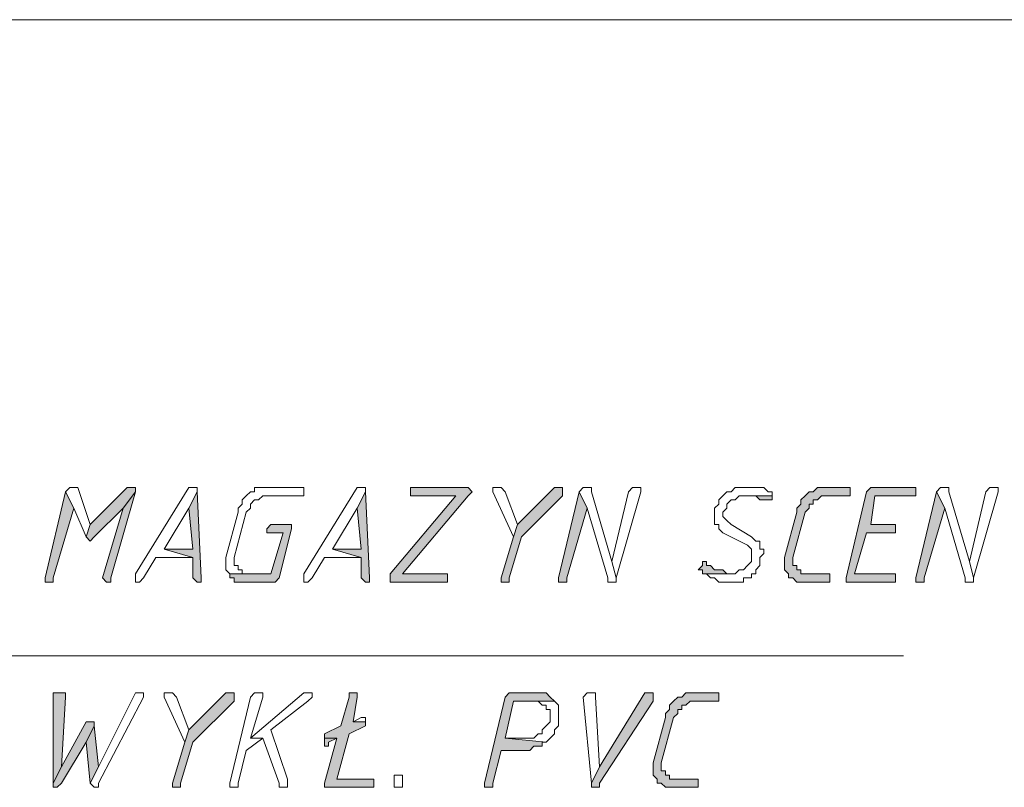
# Model space of a CAD drawing. Header units: inches. Extents: x -1441 to 3871, y -4351 to 2413.
# Tile 72 of 256: x 535 to 636, y -2383 to -2304. Entities that reach past the tile are written whole.
import ezdxf

# ---------------------------------------------------------------- set-up
doc = ezdxf.new("R2010")
doc.units = ezdxf.units.IN
doc.header["$MEASUREMENT"] = 0
doc.layers.add('at_Entity', color=7, linetype='Continuous')
doc.layers.add('at_Solid', color=7, linetype='Continuous')

msp = doc.modelspace()

# ---------------------------------------------------------------- hatches: boundary and pattern name
at = {"layer": 'at_Solid', "lineweight": 15}
for points in [[(546.09995, -2352.15518), (545.68015, -2352.15518), (541.86857, -2355.96676), (541.444, -2357.23569), (541.86857, -2357.65549), (542.29314, -2357.23569), (545.25558, -2354.26848), (546.52452, -2352.57497), (546.52452, -2352.15518)], [(580.38509, -2352.15518), (574.88478, -2352.15518), (574.88478, -2352.99954), (579.54073, -2352.99954), (572.77147, -2361.0425), (572.77147, -2361.89164), (578.69636, -2361.89164), (578.69636, -2361.0425), (574.04041, -2361.0425), (580.80966, -2352.99954), (581.23423, -2352.57497), (580.80966, -2352.15518)], [(590.12633, -2352.15518), (589.70176, -2352.15518), (585.89018, -2355.96676), (585.46561, -2357.23569), (584.19667, -2361.46707), (584.19667, -2361.89164), (584.62124, -2361.89164), (585.04581, -2361.89164), (585.04581, -2361.46707), (586.31475, -2357.23569), (590.54613, -2352.99954), (590.54613, -2352.15518)], [(619.75075, -2352.15518), (617.63745, -2352.15518), (616.78831, -2352.15518), (616.36851, -2352.57497), (615.94394, -2352.57497), (615.51937, -2352.99954), (615.09957, -2353.42411), (615.09957, -2353.84868), (614.675, -2354.26848), (614.675, -2354.69305), (613.40607, -2359.349), (613.40607, -2360.61793), (613.82587, -2361.0425), (613.82587, -2361.46707), (614.25044, -2361.46707), (614.675, -2361.89164), (615.09957, -2361.89164), (617.63745, -2361.89164), (618.06202, -2361.89164), (618.06202, -2361.0425), (617.63745, -2361.0425), (615.51937, -2361.0425), (615.09957, -2361.0425), (615.09957, -2360.61793), (614.675, -2360.61793), (614.675, -2360.19813), (614.25044, -2360.19813), (614.25044, -2359.349), (615.51937, -2354.69305), (615.94394, -2354.26848), (615.94394, -2353.84868), (616.36851, -2353.84868), (616.36851, -2353.42411), (616.78831, -2353.42411), (617.21288, -2352.99954), (620.18009, -2352.99954), (620.18009, -2352.15518)], [(626.52477, -2352.15518), (622.71796, -2352.15518), (622.29339, -2352.15518), (621.86883, -2352.57497), (619.75075, -2361.46707), (619.75075, -2361.89164), (624.41147, -2361.89164), (624.83127, -2361.89164), (624.83127, -2361.0425), (624.41147, -2361.0425), (620.59989, -2361.0425), (621.86883, -2356.81112), (624.83127, -2356.81112), (624.83127, -2355.96676), (622.29339, -2355.96676), (622.71796, -2352.99954), (626.94934, -2352.99954), (626.94934, -2352.15518)], [(539.32593, -2352.57497), (537.21263, -2361.46707), (537.21263, -2361.89164), (537.63719, -2361.89164), (538.05699, -2361.89164), (538.05699, -2361.46707), (540.17507, -2354.26848)], [(546.52452, -2352.57497), (545.25558, -2354.26848), (543.13751, -2361.46707), (543.56208, -2361.89164), (543.98665, -2361.89164), (543.98665, -2361.46707)], [(552.87398, -2352.57497), (552.02961, -2354.26848), (552.44941, -2358.50463), (549.48696, -2358.50463), (552.44941, -2359.349), (552.44941, -2361.46707), (552.87398, -2361.89164), (553.29854, -2361.89164), (553.29854, -2361.46707)], [(570.22883, -2352.57497), (569.37969, -2354.26848), (569.80426, -2358.50463), (566.84182, -2358.50463), (569.80426, -2359.349), (569.80426, -2361.46707), (570.22883, -2361.89164), (570.6534, -2361.89164), (570.6534, -2361.46707)], [(592.23963, -2352.57497), (590.12633, -2361.46707), (590.12633, -2361.89164), (590.54613, -2361.89164), (590.9707, -2361.89164), (590.9707, -2361.46707), (593.08877, -2354.26848)], [(612.13713, -2352.99954), (609.16992, -2352.99954), (610.01906, -2352.99954), (610.43885, -2352.99954), (610.86342, -2353.42411), (611.28799, -2353.42411), (611.71256, -2353.42411), (612.13713, -2353.42411)], [(629.06742, -2352.57497), (626.94934, -2361.46707), (626.94934, -2361.89164), (627.37391, -2361.89164), (627.79371, -2361.89164), (627.79371, -2361.46707), (629.91178, -2354.26848)], [(562.18587, -2355.96676), (560.49237, -2355.96676), (560.07257, -2356.38655), (560.07257, -2356.81112), (560.49237, -2356.81112), (561.76607, -2356.81112), (560.49237, -2361.0425), (556.26099, -2361.0425), (556.26099, -2361.46707), (556.68556, -2361.46707), (556.68556, -2361.89164), (557.52992, -2361.89164), (560.91693, -2361.89164), (561.3415, -2361.46707), (562.61044, -2356.38655), (562.61044, -2355.96676)], [(605.36311, -2359.77357), (604.93854, -2359.77357), (604.93854, -2360.19813), (604.51397, -2360.61793), (604.93854, -2360.61793), (604.93854, -2361.0425), (607.90098, -2361.0425), (607.47641, -2361.0425), (607.05661, -2360.61793), (606.63205, -2360.61793), (606.20748, -2360.61793), (605.78291, -2360.19813), (605.36311, -2360.19813)], [(538.48156, -2373.31684), (538.05699, -2373.31684), (538.05699, -2382.62874), (538.90613, -2380.94), (539.32593, -2373.74141), (539.32593, -2373.31684), (538.90613, -2373.31684)], [(556.26099, -2373.31684), (555.83642, -2373.31684), (552.02961, -2377.12842), (551.60504, -2378.39736), (550.33133, -2382.62874), (550.33133, -2383.05331), (550.76067, -2383.05331), (551.18047, -2383.05331), (551.18047, -2382.62874), (552.44941, -2378.39736), (556.68556, -2374.16598), (556.68556, -2373.31684)], [(568.95989, -2373.31684), (568.53532, -2373.31684), (568.53532, -2373.74141), (567.69096, -2376.70385), (565.99745, -2377.55299), (565.99745, -2377.97756), (567.26639, -2377.97756), (565.99745, -2382.62874), (565.99745, -2383.05331), (566.41725, -2383.05331), (571.07797, -2383.05331), (571.07797, -2382.20894), (567.26639, -2382.20894), (568.53532, -2377.55299), (570.22883, -2376.70385), (570.22883, -2376.28405), (568.95989, -2376.28405), (569.37969, -2373.74141), (569.37969, -2373.31684)], [(588.00825, -2373.31684), (585.46561, -2373.31684), (585.04581, -2373.31684), (584.62124, -2373.74141), (582.50317, -2382.62874), (582.50317, -2383.05331), (582.92774, -2383.05331), (583.35231, -2383.05331), (583.35231, -2382.62874), (584.19667, -2379.2465), (586.73932, -2379.2465), (587.15912, -2379.2465), (587.58368, -2378.82193), (588.00825, -2378.82193), (588.42805, -2378.82193), (588.42805, -2378.39736), (588.85262, -2378.39736), (584.62124, -2377.97756), (585.46561, -2374.16598), (589.70176, -2374.16598), (589.27719, -2373.74141), (588.85262, -2373.31684), (588.42805, -2373.31684)], [(599.43345, -2373.31684), (599.01365, -2373.31684), (594.35771, -2380.94), (593.50857, -2382.62874), (593.50857, -2383.05331), (594.35771, -2383.05331), (594.35771, -2382.62874), (599.85802, -2374.16598), (599.85802, -2373.31684)], [(606.20748, -2373.31684), (604.09417, -2373.31684), (603.24503, -2373.31684), (602.82046, -2373.74141), (602.40067, -2373.74141), (601.9761, -2374.16598), (601.55153, -2374.58578), (601.55153, -2375.01512), (601.13173, -2375.43492), (601.13173, -2375.85948), (599.85802, -2380.51543), (599.85802, -2381.78437), (600.28259, -2382.20894), (600.28259, -2382.62874), (600.70716, -2382.62874), (601.13173, -2383.05331), (601.55153, -2383.05331), (604.09417, -2383.05331), (604.51397, -2383.05331), (604.51397, -2382.20894), (604.09417, -2382.20894), (601.9761, -2382.20894), (601.55153, -2382.20894), (601.55153, -2381.78437), (601.13173, -2381.78437), (601.13173, -2381.3598), (600.70716, -2381.3598), (600.70716, -2380.51543), (601.9761, -2375.85948), (602.40067, -2375.43492), (602.40067, -2375.01512), (602.82046, -2375.01512), (602.82046, -2374.58578), (603.24503, -2374.58578), (603.6696, -2374.16598), (606.63205, -2374.16598), (606.63205, -2373.31684)], [(541.86857, -2376.28405), (541.444, -2376.28405), (538.90613, -2380.94), (538.05699, -2382.62874), (538.05699, -2383.05331), (538.48156, -2383.05331), (538.90613, -2382.62874), (541.444, -2378.39736), (542.29314, -2376.70385), (542.29314, -2376.28405)], [(542.29314, -2376.70385), (541.444, -2378.39736), (541.86857, -2382.62874), (542.71771, -2380.94)], [(565.99745, -2377.97756), (565.99745, -2378.82193), (566.41725, -2378.82193), (566.41725, -2378.39736), (567.26639, -2377.97756)]]:
    msp.add_hatch(color=7, dxfattribs=at).paths.add_polyline_path(points)

# ---------------------------------------------------------------- linework, layer by layer
at = {"layer": 'at_Entity', "color": 7, "lineweight": 15}
for p, q in [((226.51875, -2303.90219), (916.48156, -2303.90219)), ((539.75527, -2352.15518), (539.32593, -2352.57497)), ((540.17507, -2352.15518), (539.75527, -2352.15518)), ((539.75527, -2352.15518), (539.75527, -2352.15518)), ((540.59964, -2352.15518), (540.17507, -2352.15518)), ((540.17507, -2352.15518), (540.17507, -2352.15518)), ((541.86857, -2355.96676), (540.59964, -2352.15518)), ((545.68015, -2352.15518), (541.86857, -2355.96676)), ((546.09995, -2352.15518), (545.68015, -2352.15518)), ((546.52452, -2352.15518), (546.09995, -2352.15518)), ((546.52452, -2352.57497), (546.52452, -2352.15518)), ((552.02961, -2352.15518), (546.52452, -2361.0425)), ((552.44941, -2352.15518), (552.02961, -2352.15518)), ((552.02961, -2352.15518), (552.02961, -2352.15518)), ((552.87398, -2352.15518), (552.44941, -2352.15518)), ((552.44941, -2352.15518), (552.44941, -2352.15518)), ((552.87398, -2352.57497), (552.87398, -2352.15518)), ((559.22343, -2352.15518), (558.79886, -2352.15518)), ((558.79886, -2352.15518), (558.79886, -2352.57497)), ((563.45481, -2352.15518), (559.22343, -2352.15518)), ((563.87938, -2352.15518), (563.45481, -2352.15518)), ((563.45481, -2352.15518), (563.45481, -2352.15518)), ((563.87938, -2352.99954), (563.87938, -2352.15518)), ((569.37969, -2352.15518), (563.87938, -2361.0425)), ((569.80426, -2352.15518), (569.37969, -2352.15518)), ((569.37969, -2352.15518), (569.37969, -2352.15518)), ((570.22883, -2352.15518), (569.80426, -2352.15518)), ((569.80426, -2352.15518), (569.80426, -2352.15518)), ((570.22883, -2352.57497), (570.22883, -2352.15518)), ((580.38509, -2352.15518), (574.88478, -2352.15518)), ((574.88478, -2352.15518), (574.88478, -2352.99954)), ((580.80966, -2352.15518), (580.38509, -2352.15518)), ((581.23423, -2352.57497), (580.80966, -2352.15518)), ((580.80966, -2352.15518), (580.80966, -2352.15518)), ((584.19667, -2352.15518), (583.35231, -2352.15518)), ((583.35231, -2352.15518), (583.35231, -2352.57497)), ((584.62124, -2352.57497), (584.19667, -2352.15518)), ((584.19667, -2352.15518), (584.19667, -2352.15518)), ((589.70176, -2352.15518), (585.89018, -2355.96676)), ((590.12633, -2352.15518), (589.70176, -2352.15518)), ((590.54613, -2352.15518), (590.12633, -2352.15518)), ((590.54613, -2352.99954), (590.54613, -2352.15518)), ((592.6642, -2352.15518), (592.23963, -2352.57497)), ((593.08877, -2352.15518), (592.6642, -2352.15518)), ((592.6642, -2352.15518), (592.6642, -2352.15518)), ((593.50857, -2352.15518), (593.08877, -2352.15518)), ((593.08877, -2352.15518), (593.08877, -2352.15518)), ((593.50857, -2352.57497), (593.50857, -2352.15518)), ((597.74472, -2352.15518), (597.32015, -2352.57497)), ((598.16452, -2352.15518), (597.74472, -2352.15518)), ((597.74472, -2352.15518), (597.74472, -2352.15518)), ((598.58909, -2352.15518), (598.16452, -2352.15518)), ((598.16452, -2352.15518), (598.16452, -2352.15518)), ((598.58909, -2352.57497), (598.58909, -2352.15518)), ((608.32555, -2352.15518), (607.90098, -2352.57497)), ((609.16992, -2352.15518), (608.32555, -2352.15518)), ((608.32555, -2352.15518), (608.32555, -2352.15518)), ((609.59449, -2352.15518), (609.16992, -2352.15518)), ((610.86342, -2352.15518), (609.59449, -2352.15518)), ((609.59449, -2352.15518), (609.59449, -2352.15518)), ((611.28799, -2352.15518), (610.86342, -2352.15518)), ((611.71256, -2352.57497), (611.28799, -2352.15518)), ((616.78831, -2352.15518), (616.36851, -2352.57497)), ((617.63745, -2352.15518), (616.78831, -2352.15518)), ((616.78831, -2352.15518), (616.78831, -2352.15518)), ((619.75075, -2352.15518), (617.63745, -2352.15518)), ((620.18009, -2352.15518), (619.75075, -2352.15518)), ((620.18009, -2352.99954), (620.18009, -2352.15518)), ((622.29339, -2352.15518), (621.86883, -2352.57497)), ((622.71796, -2352.15518), (622.29339, -2352.15518)), ((622.29339, -2352.15518), (622.29339, -2352.15518)), ((626.52477, -2352.15518), (622.71796, -2352.15518)), ((626.94934, -2352.15518), (626.52477, -2352.15518)), ((626.94934, -2352.99954), (626.94934, -2352.15518)), ((629.48722, -2352.15518), (629.06742, -2352.57497)), ((629.91178, -2352.15518), (629.48722, -2352.15518)), ((629.48722, -2352.15518), (629.48722, -2352.15518)), ((630.33635, -2352.15518), (629.91178, -2352.15518)), ((629.91178, -2352.15518), (629.91178, -2352.15518)), ((630.33635, -2352.57497), (630.33635, -2352.15518)), ((634.56773, -2352.15518), (634.14793, -2352.57497)), ((634.9923, -2352.15518), (634.56773, -2352.15518)), ((634.56773, -2352.15518), (634.56773, -2352.15518)), ((635.41687, -2352.15518), (634.9923, -2352.15518)), ((634.9923, -2352.15518), (634.9923, -2352.15518)), ((635.41687, -2352.57497), (635.41687, -2352.15518)), ((539.32593, -2352.57497), (537.21263, -2361.46707)), ((540.17507, -2354.26848), (539.32593, -2352.57497)), ((539.32593, -2352.57497), (540.17507, -2354.26848)), ((543.98665, -2361.46707), (546.52452, -2352.57497)), ((546.52452, -2352.57497), (545.25558, -2354.26848)), ((545.25558, -2354.26848), (546.52452, -2352.57497)), ((552.87398, -2352.57497), (552.02961, -2354.26848)), ((552.02961, -2354.26848), (552.87398, -2352.57497)), ((553.29854, -2361.46707), (552.87398, -2352.57497)), ((557.95449, -2352.99954), (557.52992, -2353.42411)), ((557.52992, -2353.42411), (557.52992, -2353.84868)), ((558.37429, -2352.57497), (557.95449, -2352.99954)), ((557.95449, -2352.99954), (557.95449, -2352.99954)), ((558.79886, -2352.57497), (558.37429, -2352.57497)), ((558.37429, -2352.57497), (558.37429, -2352.57497)), ((558.37429, -2353.84868), (558.79886, -2353.42411)), ((558.79886, -2353.42411), (559.22343, -2353.42411)), ((559.22343, -2353.42411), (559.648, -2352.99954)), ((559.648, -2352.99954), (563.45481, -2352.99954)), ((563.45481, -2352.99954), (563.87938, -2352.99954)), ((570.22883, -2352.57497), (569.37969, -2354.26848)), ((569.37969, -2354.26848), (570.22883, -2352.57497)), ((570.6534, -2361.46707), (570.22883, -2352.57497)), ((579.54073, -2352.99954), (572.77147, -2361.0425)), ((574.04041, -2361.0425), (580.80966, -2352.99954)), ((574.88478, -2352.99954), (579.54073, -2352.99954)), ((580.80966, -2352.99954), (581.23423, -2352.57497)), ((580.80966, -2352.99954), (580.80966, -2352.99954)), ((581.23423, -2352.57497), (581.23423, -2352.57497)), ((583.35231, -2352.57497), (585.46561, -2357.23569)), ((585.89018, -2355.96676), (584.62124, -2352.57497)), ((584.62124, -2352.57497), (584.62124, -2352.57497)), ((586.31475, -2357.23569), (590.54613, -2352.99954)), ((592.23963, -2352.57497), (590.12633, -2361.46707)), ((593.08877, -2354.26848), (592.23963, -2352.57497)), ((592.23963, -2352.57497), (593.08877, -2354.26848)), ((595.62664, -2359.77357), (593.50857, -2352.57497)), ((597.32015, -2352.57497), (595.62664, -2359.77357)), ((596.05121, -2361.46707), (598.58909, -2352.57497)), ((607.05661, -2352.99954), (606.63205, -2353.42411)), ((606.63205, -2353.42411), (606.63205, -2353.84868)), ((607.47641, -2352.57497), (607.05661, -2352.99954)), ((607.05661, -2352.99954), (607.05661, -2352.99954)), ((607.90098, -2352.57497), (607.47641, -2352.57497)), ((607.47641, -2352.57497), (607.47641, -2352.57497)), ((607.47641, -2353.84868), (607.90098, -2353.42411)), ((607.90098, -2353.42411), (608.32555, -2353.42411)), ((608.32555, -2353.42411), (608.75012, -2352.99954)), ((608.75012, -2352.99954), (612.13713, -2352.99954)), ((612.13713, -2352.99954), (609.16992, -2352.99954)), ((609.16992, -2352.99954), (610.01906, -2352.99954)), ((610.01906, -2352.99954), (610.43885, -2352.99954)), ((610.43885, -2352.99954), (610.86342, -2353.42411)), ((610.86342, -2353.42411), (611.28799, -2353.42411)), ((611.28799, -2353.42411), (611.71256, -2353.42411)), ((612.13713, -2352.57497), (611.71256, -2352.57497)), ((611.71256, -2352.57497), (611.71256, -2352.57497)), ((611.71256, -2353.42411), (612.13713, -2353.42411)), ((612.13713, -2352.99954), (612.13713, -2352.57497)), ((612.13713, -2353.42411), (612.13713, -2352.99954)), ((612.13713, -2353.42411), (612.13713, -2353.42411)), ((615.51937, -2352.99954), (615.09957, -2353.42411)), ((615.09957, -2353.42411), (615.09957, -2353.84868)), ((615.94394, -2352.57497), (615.51937, -2352.99954)), ((615.51937, -2352.99954), (615.51937, -2352.99954)), ((616.36851, -2352.57497), (615.94394, -2352.57497)), ((615.94394, -2352.57497), (615.94394, -2352.57497)), ((616.36851, -2353.84868), (616.36851, -2353.42411)), ((616.36851, -2353.42411), (616.78831, -2353.42411)), ((616.78831, -2353.42411), (617.21288, -2352.99954)), ((617.21288, -2352.99954), (620.18009, -2352.99954)), ((621.86883, -2352.57497), (619.75075, -2361.46707)), ((622.29339, -2355.96676), (622.71796, -2352.99954)), ((622.71796, -2352.99954), (626.94934, -2352.99954)), ((629.06742, -2352.57497), (626.94934, -2361.46707)), ((629.91178, -2354.26848), (629.06742, -2352.57497)), ((629.06742, -2352.57497), (629.91178, -2354.26848)), ((632.45443, -2359.77357), (630.33635, -2352.57497)), ((634.14793, -2352.57497), (632.45443, -2359.77357)), ((632.87423, -2361.46707), (635.41687, -2352.57497)), ((538.05699, -2361.46707), (540.17507, -2354.26848)), ((540.17507, -2354.26848), (541.444, -2357.23569)), ((542.29314, -2357.23569), (545.25558, -2354.26848)), ((545.25558, -2354.26848), (543.13751, -2361.46707)), ((549.48696, -2358.50463), (552.02961, -2354.26848)), ((552.02961, -2354.26848), (552.44941, -2358.50463)), ((557.52992, -2353.84868), (557.10535, -2354.26848)), ((557.10535, -2354.26848), (557.10535, -2354.69305)), ((557.95449, -2354.69305), (558.37429, -2354.26848)), ((558.37429, -2354.26848), (558.37429, -2353.84868)), ((566.84182, -2358.50463), (569.37969, -2354.26848)), ((569.37969, -2354.26848), (569.80426, -2358.50463)), ((590.9707, -2361.46707), (593.08877, -2354.26848)), ((593.08877, -2354.26848), (595.20207, -2361.46707)), ((606.63205, -2353.84868), (606.20748, -2354.26848)), ((606.20748, -2354.26848), (606.20748, -2355.96676)), ((607.05661, -2354.69305), (607.47641, -2354.26848)), ((607.47641, -2354.26848), (607.47641, -2353.84868)), ((615.09957, -2353.84868), (614.675, -2354.26848)), ((614.675, -2354.26848), (614.675, -2354.69305)), ((615.51937, -2354.69305), (615.94394, -2354.26848)), ((615.94394, -2354.26848), (615.94394, -2353.84868)), ((615.94394, -2353.84868), (616.36851, -2353.84868)), ((627.79371, -2361.46707), (629.91178, -2354.26848)), ((629.91178, -2354.26848), (632.02986, -2361.46707)), ((557.10535, -2354.69305), (555.83642, -2359.349)), ((556.68556, -2359.349), (557.95449, -2354.69305)), ((607.05661, -2355.11762), (607.05661, -2354.69305)), ((607.47641, -2355.54219), (607.05661, -2355.11762)), ((607.90098, -2355.96676), (607.47641, -2355.54219)), ((607.47641, -2355.54219), (607.47641, -2355.54219)), ((614.675, -2354.69305), (613.40607, -2359.349)), ((614.25044, -2359.349), (615.51937, -2354.69305)), ((541.86857, -2355.96676), (541.444, -2357.23569)), ((541.444, -2357.23569), (541.86857, -2355.96676)), ((560.49237, -2355.96676), (560.07257, -2356.38655)), ((560.07257, -2356.38655), (560.07257, -2356.81112)), ((562.18587, -2355.96676), (560.49237, -2355.96676)), ((560.49237, -2355.96676), (560.49237, -2355.96676)), ((561.3415, -2361.46707), (562.61044, -2356.38655)), ((562.61044, -2355.96676), (562.18587, -2355.96676)), ((562.61044, -2356.38655), (562.61044, -2355.96676)), ((585.89018, -2355.96676), (585.46561, -2357.23569)), ((585.46561, -2357.23569), (585.89018, -2355.96676)), ((606.20748, -2355.96676), (606.63205, -2355.96676)), ((606.63205, -2355.96676), (606.63205, -2356.38655)), ((606.63205, -2356.38655), (607.05661, -2356.81112)), ((610.01906, -2357.23569), (607.90098, -2355.96676)), ((624.83127, -2355.96676), (622.29339, -2355.96676)), ((624.83127, -2356.81112), (624.83127, -2355.96676)), ((541.444, -2357.23569), (541.444, -2357.23569)), ((541.444, -2357.23569), (541.86857, -2357.65549)), ((541.86857, -2357.65549), (542.29314, -2357.23569)), ((560.07257, -2356.81112), (560.49237, -2356.81112)), ((560.49237, -2356.81112), (561.76607, -2356.81112)), ((561.76607, -2356.81112), (560.49237, -2361.0425)), ((585.46561, -2357.23569), (584.19667, -2361.46707)), ((585.04581, -2361.46707), (586.31475, -2357.23569)), ((607.05661, -2356.81112), (609.59449, -2358.08006)), ((610.43885, -2357.65549), (610.01906, -2357.23569)), ((620.59989, -2361.0425), (621.86883, -2356.81112)), ((621.86883, -2356.81112), (624.83127, -2356.81112)), ((541.86857, -2357.65549), (541.86857, -2357.65549)), ((552.44941, -2358.50463), (549.48696, -2358.50463)), ((549.48696, -2358.50463), (552.44941, -2359.349)), ((552.44941, -2359.349), (549.48696, -2358.50463)), ((569.80426, -2358.50463), (566.84182, -2358.50463)), ((566.84182, -2358.50463), (569.80426, -2359.349)), ((569.80426, -2359.349), (566.84182, -2358.50463)), ((609.59449, -2358.08006), (609.59449, -2358.08006)), ((609.59449, -2358.08006), (610.01906, -2358.50463)), ((610.01906, -2358.50463), (610.01906, -2359.77357)), ((610.86342, -2357.65549), (610.43885, -2357.65549)), ((610.86342, -2358.50463), (610.86342, -2357.65549)), ((611.28799, -2358.50463), (610.86342, -2358.50463)), ((611.28799, -2358.9292), (611.28799, -2358.50463)), ((547.36889, -2361.46707), (548.6426, -2359.349)), ((548.6426, -2359.349), (552.44941, -2359.349)), ((552.44941, -2359.349), (552.44941, -2361.46707)), ((555.83642, -2359.349), (555.83642, -2360.61793)), ((556.68556, -2360.19813), (556.68556, -2359.349)), ((564.72851, -2361.46707), (565.99745, -2359.349)), ((565.99745, -2359.349), (569.80426, -2359.349)), ((569.80426, -2359.349), (569.80426, -2361.46707)), ((610.86342, -2359.349), (611.28799, -2358.9292)), ((610.86342, -2360.19813), (610.86342, -2359.349)), ((613.40607, -2359.349), (613.40607, -2360.61793)), ((614.25044, -2360.19813), (614.25044, -2359.349)), ((555.83642, -2360.61793), (556.26099, -2361.0425)), ((557.10535, -2360.19813), (556.68556, -2360.19813)), ((557.10535, -2360.61793), (557.10535, -2360.19813)), ((557.52992, -2360.61793), (557.10535, -2360.61793)), ((557.52992, -2361.0425), (557.52992, -2360.61793)), ((595.62664, -2359.77357), (596.05121, -2361.46707)), ((596.05121, -2361.46707), (595.62664, -2359.77357)), ((604.93854, -2360.19813), (604.51397, -2360.61793)), ((604.51397, -2360.61793), (604.93854, -2360.61793)), ((605.36311, -2359.77357), (604.93854, -2359.77357)), ((604.93854, -2359.77357), (604.93854, -2360.19813)), ((604.93854, -2360.61793), (604.93854, -2361.0425)), ((605.36311, -2360.19813), (605.36311, -2359.77357)), ((605.78291, -2360.19813), (605.36311, -2360.19813)), ((605.36311, -2360.19813), (605.36311, -2360.19813)), ((606.20748, -2360.61793), (605.78291, -2360.19813)), ((606.63205, -2360.61793), (606.20748, -2360.61793)), ((607.05661, -2360.61793), (606.63205, -2360.61793)), ((607.47641, -2361.0425), (607.05661, -2360.61793)), ((608.75012, -2360.61793), (608.32555, -2361.0425)), ((609.16992, -2360.61793), (608.75012, -2360.61793)), ((608.75012, -2360.61793), (608.75012, -2360.61793)), ((609.59449, -2360.19813), (609.16992, -2360.61793)), ((610.01906, -2359.77357), (609.59449, -2360.19813)), ((609.59449, -2360.19813), (609.59449, -2360.19813)), ((610.43885, -2360.61793), (610.86342, -2360.19813)), ((610.43885, -2361.0425), (610.43885, -2360.61793)), ((613.40607, -2360.61793), (613.82587, -2361.0425)), ((614.675, -2360.19813), (614.25044, -2360.19813)), ((614.675, -2360.61793), (614.675, -2360.19813)), ((615.09957, -2360.61793), (614.675, -2360.61793)), ((615.09957, -2361.0425), (615.09957, -2360.61793)), ((632.45443, -2359.77357), (632.87423, -2361.46707)), ((632.87423, -2361.46707), (632.45443, -2359.77357)), ((537.21263, -2361.46707), (537.21263, -2361.89164)), ((538.05699, -2361.89164), (538.05699, -2361.46707)), ((543.13751, -2361.46707), (543.13751, -2361.46707)), ((543.13751, -2361.46707), (543.56208, -2361.89164)), ((543.98665, -2361.89164), (543.98665, -2361.46707)), ((546.52452, -2361.0425), (546.52452, -2361.89164)), ((546.94909, -2361.89164), (547.36889, -2361.46707)), ((552.44941, -2361.46707), (552.87398, -2361.89164)), ((553.29854, -2361.89164), (553.29854, -2361.46707)), ((560.49237, -2361.0425), (556.26099, -2361.0425)), ((556.26099, -2361.0425), (556.26099, -2361.46707)), ((556.26099, -2361.0425), (557.95449, -2361.0425)), ((556.26099, -2361.46707), (556.68556, -2361.46707)), ((556.68556, -2361.46707), (556.68556, -2361.89164)), ((557.95449, -2361.0425), (557.52992, -2361.0425)), ((560.91693, -2361.89164), (561.3415, -2361.46707)), ((561.3415, -2361.46707), (561.3415, -2361.46707)), ((563.87938, -2361.0425), (563.87938, -2361.89164)), ((564.30395, -2361.89164), (564.72851, -2361.46707)), ((569.80426, -2361.46707), (570.22883, -2361.89164)), ((570.6534, -2361.89164), (570.6534, -2361.46707)), ((572.77147, -2361.0425), (572.77147, -2361.89164)), ((578.69636, -2361.0425), (574.04041, -2361.0425)), ((578.69636, -2361.89164), (578.69636, -2361.0425)), ((584.19667, -2361.46707), (584.19667, -2361.89164)), ((585.04581, -2361.89164), (585.04581, -2361.46707)), ((590.12633, -2361.46707), (590.12633, -2361.89164)), ((590.9707, -2361.89164), (590.9707, -2361.46707)), ((595.20207, -2361.46707), (595.20207, -2361.89164)), ((596.05121, -2361.89164), (596.05121, -2361.46707)), ((604.93854, -2361.0425), (607.90098, -2361.0425)), ((608.32555, -2361.0425), (604.93854, -2361.0425)), ((604.93854, -2361.0425), (605.36311, -2361.0425)), ((605.36311, -2361.0425), (605.78291, -2361.46707)), ((605.78291, -2361.46707), (606.20748, -2361.46707)), ((606.20748, -2361.46707), (606.20748, -2361.46707)), ((606.20748, -2361.46707), (606.63205, -2361.89164)), ((607.90098, -2361.0425), (607.47641, -2361.0425)), ((607.47641, -2361.0425), (607.47641, -2361.0425)), ((609.16992, -2361.89164), (609.16992, -2361.46707)), ((609.16992, -2361.46707), (610.01906, -2361.46707)), ((610.01906, -2361.46707), (610.01906, -2361.0425)), ((610.01906, -2361.0425), (610.43885, -2361.0425)), ((613.82587, -2361.0425), (613.82587, -2361.46707)), ((613.82587, -2361.46707), (614.25044, -2361.46707)), ((614.25044, -2361.46707), (614.25044, -2361.46707)), ((614.25044, -2361.46707), (614.675, -2361.89164)), ((615.51937, -2361.0425), (615.09957, -2361.0425)), ((617.63745, -2361.0425), (615.51937, -2361.0425)), ((618.06202, -2361.0425), (617.63745, -2361.0425)), ((618.06202, -2361.89164), (618.06202, -2361.0425)), ((619.75075, -2361.46707), (619.75075, -2361.89164)), ((624.41147, -2361.0425), (620.59989, -2361.0425)), ((624.83127, -2361.0425), (624.41147, -2361.0425)), ((624.83127, -2361.89164), (624.83127, -2361.0425)), ((626.94934, -2361.46707), (626.94934, -2361.89164)), ((627.79371, -2361.89164), (627.79371, -2361.46707)), ((632.02986, -2361.46707), (632.02986, -2361.89164)), ((632.87423, -2361.89164), (632.87423, -2361.46707)), ((537.21263, -2361.89164), (537.63719, -2361.89164)), ((537.63719, -2361.89164), (538.05699, -2361.89164)), ((543.56208, -2361.89164), (543.98665, -2361.89164)), ((546.52452, -2361.89164), (546.94909, -2361.89164)), ((546.94909, -2361.89164), (546.94909, -2361.89164)), ((552.87398, -2361.89164), (553.29854, -2361.89164)), ((556.68556, -2361.89164), (557.52992, -2361.89164)), ((557.52992, -2361.89164), (560.91693, -2361.89164)), ((560.91693, -2361.89164), (560.91693, -2361.89164)), ((563.87938, -2361.89164), (564.30395, -2361.89164)), ((564.30395, -2361.89164), (564.30395, -2361.89164)), ((570.22883, -2361.89164), (570.6534, -2361.89164)), ((572.77147, -2361.89164), (578.69636, -2361.89164)), ((584.19667, -2361.89164), (584.62124, -2361.89164)), ((584.62124, -2361.89164), (585.04581, -2361.89164)), ((590.12633, -2361.89164), (590.54613, -2361.89164)), ((590.54613, -2361.89164), (590.9707, -2361.89164)), ((595.20207, -2361.89164), (595.62664, -2361.89164)), ((595.62664, -2361.89164), (596.05121, -2361.89164)), ((606.63205, -2361.89164), (607.05661, -2361.89164)), ((607.05661, -2361.89164), (608.32555, -2361.89164)), ((608.32555, -2361.89164), (609.16992, -2361.89164)), ((614.675, -2361.89164), (615.09957, -2361.89164)), ((615.09957, -2361.89164), (617.63745, -2361.89164)), ((617.63745, -2361.89164), (618.06202, -2361.89164)), ((619.75075, -2361.89164), (624.41147, -2361.89164)), ((624.41147, -2361.89164), (624.83127, -2361.89164)), ((626.94934, -2361.89164), (627.37391, -2361.89164)), ((627.37391, -2361.89164), (627.79371, -2361.89164)), ((632.02986, -2361.89164), (632.45443, -2361.89164)), ((632.45443, -2361.89164), (632.87423, -2361.89164)), ((487.68593, -2369.51003), (625.68041, -2369.51003)), ((538.48156, -2373.31684), (538.05699, -2373.31684)), ((538.05699, -2373.31684), (538.05699, -2382.62874)), ((538.90613, -2373.31684), (538.48156, -2373.31684)), ((539.32593, -2373.31684), (538.90613, -2373.31684)), ((538.90613, -2380.94), (539.32593, -2373.74141)), ((539.32593, -2373.74141), (539.32593, -2373.31684)), ((546.52452, -2373.31684), (542.71771, -2380.94)), ((542.71771, -2382.62874), (547.36889, -2373.74141)), ((546.94909, -2373.31684), (546.52452, -2373.31684)), ((546.52452, -2373.31684), (546.52452, -2373.31684)), ((547.36889, -2373.31684), (546.94909, -2373.31684)), ((546.94909, -2373.31684), (546.94909, -2373.31684)), ((547.36889, -2373.74141), (547.36889, -2373.31684)), ((550.33133, -2373.31684), (549.48696, -2373.31684)), ((549.48696, -2373.31684), (549.48696, -2373.74141)), ((549.48696, -2373.74141), (551.60504, -2378.39736)), ((550.76067, -2373.74141), (550.33133, -2373.31684)), ((550.33133, -2373.31684), (550.33133, -2373.31684)), ((552.02961, -2377.12842), (550.76067, -2373.74141)), ((550.76067, -2373.74141), (550.76067, -2373.74141)), ((555.83642, -2373.31684), (552.02961, -2377.12842)), ((556.26099, -2373.31684), (555.83642, -2373.31684)), ((556.68556, -2373.31684), (556.26099, -2373.31684)), ((558.37429, -2373.74141), (556.26099, -2382.62874)), ((556.68556, -2374.16598), (556.68556, -2373.31684)), ((563.87938, -2373.31684), (558.37429, -2377.97756)), ((558.79886, -2373.31684), (558.37429, -2373.74141)), ((558.37429, -2377.97756), (559.648, -2373.74141)), ((559.22343, -2373.31684), (558.79886, -2373.31684)), ((558.79886, -2373.31684), (558.79886, -2373.31684)), ((559.648, -2373.31684), (559.22343, -2373.31684)), ((559.22343, -2373.31684), (559.22343, -2373.31684)), ((559.648, -2373.74141), (559.648, -2373.31684)), ((564.30395, -2373.31684), (563.87938, -2373.31684)), ((563.87938, -2373.31684), (563.87938, -2373.31684)), ((564.72851, -2373.31684), (564.30395, -2373.31684)), ((564.30395, -2373.31684), (564.30395, -2373.31684)), ((564.30395, -2374.16598), (564.72851, -2373.74141)), ((564.72851, -2373.74141), (564.72851, -2373.31684)), ((568.53532, -2373.74141), (567.69096, -2376.70385)), ((568.95989, -2373.31684), (568.53532, -2373.31684)), ((568.53532, -2373.31684), (568.53532, -2373.74141)), ((569.37969, -2373.31684), (568.95989, -2373.31684)), ((568.95989, -2376.28405), (569.37969, -2373.74141)), ((569.37969, -2373.74141), (569.37969, -2373.31684)), ((584.62124, -2373.74141), (582.50317, -2382.62874)), ((585.04581, -2373.31684), (584.62124, -2373.74141)), ((585.46561, -2373.31684), (585.04581, -2373.31684)), ((585.04581, -2373.31684), (585.04581, -2373.31684)), ((588.00825, -2373.31684), (585.46561, -2373.31684)), ((588.42805, -2373.31684), (588.00825, -2373.31684)), ((588.85262, -2373.31684), (588.42805, -2373.31684)), ((588.42805, -2373.31684), (588.42805, -2373.31684)), ((589.27719, -2373.74141), (588.85262, -2373.31684)), ((589.70176, -2374.16598), (589.27719, -2373.74141)), ((589.27719, -2373.74141), (589.27719, -2373.74141)), ((593.08877, -2373.31684), (592.6642, -2373.74141)), ((592.6642, -2373.74141), (593.50857, -2382.62874)), ((593.50857, -2373.31684), (593.08877, -2373.31684)), ((593.08877, -2373.31684), (593.08877, -2373.31684)), ((593.93314, -2373.31684), (593.50857, -2373.31684)), ((593.50857, -2373.31684), (593.50857, -2373.31684)), ((593.93314, -2373.74141), (593.93314, -2373.31684)), ((594.35771, -2380.94), (593.93314, -2373.74141)), ((599.01365, -2373.31684), (594.35771, -2380.94)), ((599.43345, -2373.31684), (599.01365, -2373.31684)), ((599.01365, -2373.31684), (599.01365, -2373.31684)), ((599.85802, -2373.31684), (599.43345, -2373.31684)), ((599.85802, -2374.16598), (599.85802, -2373.31684)), ((602.40067, -2373.74141), (601.9761, -2374.16598)), ((602.82046, -2373.74141), (602.40067, -2373.74141)), ((602.40067, -2373.74141), (602.40067, -2373.74141)), ((603.24503, -2373.31684), (602.82046, -2373.74141)), ((604.09417, -2373.31684), (603.24503, -2373.31684)), ((603.24503, -2373.31684), (603.24503, -2373.31684)), ((606.20748, -2373.31684), (604.09417, -2373.31684)), ((606.63205, -2373.31684), (606.20748, -2373.31684)), ((606.63205, -2374.16598), (606.63205, -2373.31684)), ((552.44941, -2378.39736), (556.68556, -2374.16598)), ((560.49237, -2377.12842), (564.30395, -2374.16598)), ((564.30395, -2374.16598), (564.30395, -2374.16598)), ((584.62124, -2377.97756), (585.46561, -2374.16598)), ((585.46561, -2374.16598), (589.70176, -2374.16598)), ((589.70176, -2374.16598), (587.58368, -2374.16598)), ((587.58368, -2374.16598), (588.00825, -2374.16598)), ((588.00825, -2374.16598), (588.00825, -2374.16598)), ((588.00825, -2374.16598), (588.42805, -2374.58578)), ((588.42805, -2374.58578), (588.85262, -2374.58578)), ((588.85262, -2374.58578), (588.85262, -2375.01512)), ((590.12633, -2374.58578), (589.70176, -2374.16598)), ((589.70176, -2374.16598), (589.70176, -2374.16598)), ((590.12633, -2376.70385), (590.12633, -2374.58578)), ((594.35771, -2382.62874), (599.85802, -2374.16598)), ((601.9761, -2374.16598), (601.55153, -2374.58578)), ((601.55153, -2374.58578), (601.55153, -2375.01512)), ((601.9761, -2374.16598), (601.9761, -2374.16598)), ((602.82046, -2375.01512), (602.82046, -2374.58578)), ((602.82046, -2374.58578), (603.24503, -2374.58578)), ((603.24503, -2374.58578), (603.6696, -2374.16598)), ((603.6696, -2374.16598), (606.63205, -2374.16598)), ((569.80426, -2375.85948), (568.95989, -2376.28405)), ((569.80426, -2375.85948), (569.80426, -2375.85948)), ((570.22883, -2375.85948), (569.80426, -2375.85948)), ((569.80426, -2375.85948), (569.80426, -2375.85948)), ((570.22883, -2376.28405), (570.22883, -2375.85948)), ((588.85262, -2375.01512), (589.27719, -2375.01512)), ((589.27719, -2375.01512), (589.27719, -2376.28405)), ((601.13173, -2375.85948), (599.85802, -2380.51543)), ((600.70716, -2380.51543), (601.9761, -2375.85948)), ((601.55153, -2375.01512), (601.13173, -2375.43492)), ((601.13173, -2375.43492), (601.13173, -2375.85948)), ((601.9761, -2375.85948), (602.40067, -2375.43492)), ((602.40067, -2375.43492), (602.40067, -2375.01512)), ((602.40067, -2375.01512), (602.82046, -2375.01512)), ((541.444, -2376.28405), (538.90613, -2380.94)), ((541.86857, -2376.28405), (541.444, -2376.28405)), ((542.29314, -2376.70385), (541.444, -2378.39736)), ((541.444, -2378.39736), (542.29314, -2376.70385)), ((542.29314, -2376.28405), (541.86857, -2376.28405)), ((542.29314, -2376.70385), (542.29314, -2376.28405)), ((542.71771, -2380.94), (542.29314, -2376.70385)), ((567.69096, -2376.70385), (565.99745, -2377.55299)), ((568.53532, -2377.55299), (570.22883, -2376.70385)), ((568.95989, -2376.28405), (570.22883, -2376.28405)), ((570.22883, -2376.28405), (568.95989, -2376.28405)), ((570.22883, -2376.70385), (570.22883, -2376.28405)), ((588.85262, -2376.70385), (588.42805, -2377.12842)), ((589.27719, -2376.28405), (588.85262, -2376.70385)), ((588.85262, -2376.70385), (588.85262, -2376.70385)), ((589.70176, -2377.12842), (590.12633, -2376.70385)), ((552.02961, -2377.12842), (551.60504, -2378.39736)), ((551.60504, -2378.39736), (552.02961, -2377.12842)), ((562.18587, -2382.20894), (560.49237, -2377.12842)), ((565.99745, -2377.55299), (565.99745, -2377.97756)), ((567.26639, -2382.20894), (568.53532, -2377.55299)), ((588.00825, -2377.55299), (587.58368, -2377.97756)), ((588.42805, -2377.55299), (588.00825, -2377.55299)), ((588.00825, -2377.55299), (588.00825, -2377.55299)), ((588.42805, -2377.12842), (588.42805, -2377.55299)), ((589.27719, -2377.97756), (589.70176, -2377.55299)), ((589.70176, -2377.55299), (589.70176, -2377.12842)), ((538.90613, -2382.62874), (541.444, -2378.39736)), ((541.444, -2378.39736), (541.86857, -2382.62874)), ((551.60504, -2378.39736), (550.33133, -2382.62874)), ((551.18047, -2382.62874), (552.44941, -2378.39736)), ((557.95449, -2379.2465), (559.648, -2377.97756)), ((558.37429, -2377.97756), (559.648, -2377.97756)), ((559.648, -2377.97756), (558.37429, -2377.97756)), ((559.648, -2377.97756), (561.3415, -2382.62874)), ((565.99745, -2377.97756), (565.99745, -2378.82193)), ((567.26639, -2377.97756), (565.99745, -2377.97756)), ((565.99745, -2377.97756), (567.26639, -2377.97756)), ((567.26639, -2377.97756), (565.99745, -2382.62874)), ((565.99745, -2378.82193), (566.41725, -2378.82193)), ((566.41725, -2378.39736), (567.26639, -2377.97756)), ((566.41725, -2378.82193), (566.41725, -2378.39736)), ((586.73932, -2377.97756), (584.62124, -2377.97756)), ((584.62124, -2377.97756), (588.85262, -2378.39736)), ((588.85262, -2378.39736), (584.62124, -2377.97756)), ((587.58368, -2377.97756), (586.73932, -2377.97756)), ((587.15912, -2379.2465), (587.58368, -2378.82193)), ((587.58368, -2378.82193), (588.00825, -2378.82193)), ((588.00825, -2378.82193), (588.42805, -2378.82193)), ((588.42805, -2378.82193), (588.42805, -2378.39736)), ((588.42805, -2378.39736), (588.85262, -2378.39736)), ((588.85262, -2378.39736), (589.27719, -2377.97756)), ((588.85262, -2378.39736), (588.85262, -2378.39736)), ((589.27719, -2377.97756), (589.27719, -2377.97756)), ((557.10535, -2382.62874), (557.95449, -2379.2465)), ((583.35231, -2382.62874), (584.19667, -2379.2465)), ((584.19667, -2379.2465), (586.73932, -2379.2465)), ((586.73932, -2379.2465), (587.15912, -2379.2465)), ((538.90613, -2380.94), (538.05699, -2382.62874)), ((538.05699, -2382.62874), (538.90613, -2380.94)), ((541.86857, -2382.62874), (542.71771, -2380.94)), ((542.71771, -2380.94), (541.86857, -2382.62874)), ((594.35771, -2380.94), (593.50857, -2382.62874)), ((593.50857, -2382.62874), (594.35771, -2380.94)), ((599.85802, -2380.51543), (599.85802, -2381.78437)), ((600.70716, -2381.3598), (600.70716, -2380.51543)), ((573.19127, -2382.62874), (573.19127, -2381.78437)), ((573.19127, -2381.78437), (573.61584, -2381.78437)), ((573.61584, -2381.78437), (574.04041, -2381.78437)), ((574.04041, -2381.78437), (574.04041, -2383.05331)), ((599.85802, -2381.78437), (600.28259, -2382.20894)), ((601.13173, -2381.3598), (600.70716, -2381.3598)), ((601.13173, -2381.78437), (601.13173, -2381.3598)), ((601.55153, -2381.78437), (601.13173, -2381.78437)), ((601.55153, -2382.20894), (601.55153, -2381.78437)), ((538.05699, -2382.62874), (538.05699, -2383.05331)), ((538.48156, -2383.05331), (538.90613, -2382.62874)), ((541.86857, -2382.62874), (541.86857, -2382.62874)), ((541.86857, -2382.62874), (542.29314, -2383.05331)), ((542.71771, -2383.05331), (542.71771, -2382.62874)), ((550.33133, -2382.62874), (550.33133, -2383.05331)), ((551.18047, -2383.05331), (551.18047, -2382.62874)), ((556.26099, -2382.62874), (556.26099, -2383.05331)), ((557.10535, -2383.05331), (557.10535, -2382.62874)), ((561.3415, -2382.62874), (561.3415, -2383.05331)), ((562.18587, -2383.05331), (562.18587, -2382.20894)), ((565.99745, -2382.62874), (565.99745, -2383.05331)), ((571.07797, -2382.20894), (567.26639, -2382.20894)), ((571.07797, -2383.05331), (571.07797, -2382.20894)), ((573.19127, -2383.05331), (573.19127, -2382.62874)), ((573.19127, -2382.62874), (573.19127, -2382.62874)), ((582.50317, -2382.62874), (582.50317, -2383.05331)), ((583.35231, -2383.05331), (583.35231, -2382.62874)), ((593.50857, -2382.62874), (593.50857, -2383.05331)), ((594.35771, -2383.05331), (594.35771, -2382.62874)), ((600.28259, -2382.20894), (600.28259, -2382.62874)), ((600.28259, -2382.62874), (600.70716, -2382.62874)), ((600.70716, -2382.62874), (600.70716, -2382.62874)), ((600.70716, -2382.62874), (601.13173, -2383.05331)), ((601.9761, -2382.20894), (601.55153, -2382.20894)), ((604.09417, -2382.20894), (601.9761, -2382.20894)), ((604.51397, -2382.20894), (604.09417, -2382.20894)), ((604.51397, -2383.05331), (604.51397, -2382.20894)), ((538.05699, -2383.05331), (538.48156, -2383.05331)), ((538.48156, -2383.05331), (538.48156, -2383.05331)), ((542.29314, -2383.05331), (542.71771, -2383.05331)), ((550.33133, -2383.05331), (550.76067, -2383.05331)), ((550.76067, -2383.05331), (551.18047, -2383.05331)), ((556.26099, -2383.05331), (556.68556, -2383.05331)), ((556.68556, -2383.05331), (557.10535, -2383.05331)), ((561.3415, -2383.05331), (562.18587, -2383.05331)), ((565.99745, -2383.05331), (566.41725, -2383.05331)), ((566.41725, -2383.05331), (571.07797, -2383.05331)), ((573.61584, -2383.05331), (573.19127, -2383.05331)), ((574.04041, -2383.05331), (573.61584, -2383.05331)), ((582.50317, -2383.05331), (582.92774, -2383.05331)), ((582.92774, -2383.05331), (583.35231, -2383.05331)), ((593.50857, -2383.05331), (594.35771, -2383.05331)), ((601.13173, -2383.05331), (601.55153, -2383.05331)), ((601.55153, -2383.05331), (604.09417, -2383.05331)), ((604.09417, -2383.05331), (604.51397, -2383.05331))]:
    msp.add_line(p, q, dxfattribs=at)

doc.saveas('drawing.dxf')
